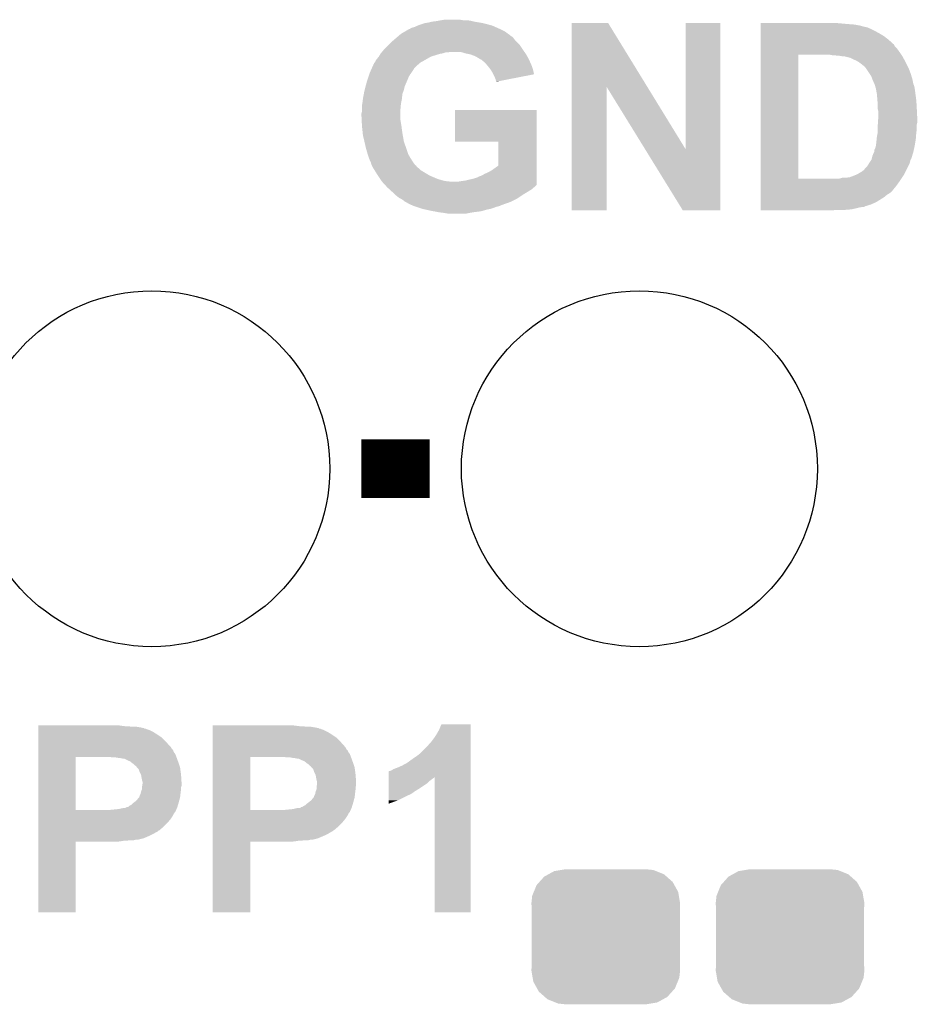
# Model space of a CAD drawing. Extents: x -1.3 to 24.2, y -3.9 to 53.5.
# Tile 30 of 43: x 13.3 to 18, y 19.1 to 24.2. Entities that reach past the tile are written whole.
import ezdxf

# ---------------------------------------------------------------- set-up
doc = ezdxf.new("R2010")
doc.units = 0
doc.layers.get('0').update_dxf_attribs({"linetype": 'CONTINUOUS'})
doc.layers.add('CORDELIA-I_CLICK_V100_GTO', color=12, linetype='CONTINUOUS')
doc.layers.add('CORDELIA-I_CLICK_V100_GTS', color=13, linetype='CONTINUOUS')

# ---------------------------------------------------------------- blocks, each defined once
blk = doc.blocks.new('CUSTOM_80')
for points in [[(-0.34504, 0.286174), (-0.320744, 0.31339), (0.348152, 0.286174), (0.317222, 0.31339)], [(-0.320744, 0.31339), (-0.298526, 0.325596), (0.317222, 0.31339), (0.30335, 0.325596)], [(-0.298526, 0.325596), (-0.268438, 0.342124), (0.30335, 0.325596), (0.2622, 0.342124)], [(-0.268438, 0.342124), (-0.233628, 0.347838), (0.2622, 0.342124), (0.247972, 0.347838)], [(-0.233628, 0.347838), (-0.20955, 0.35179), (0.247972, 0.347838), (0.20955, 0.35179)], [(-0.37475, 0.234078), (-0.360486, 0.26887), (0.377262, 0.234078), (0.357822, 0.26887)], [(-0.360486, 0.26887), (-0.34504, 0.286174), (0.357822, 0.26887), (0.348152, 0.286174)], [(-0.38735, 0.17526), (-0.383124, 0.213652), (0.38735, 0.17526), (0.380766, 0.213652)], [(-0.383124, 0.213652), (-0.37475, 0.234078), (0.380766, 0.213652), (0.377262, 0.234078)], [(-0.38608, 0.154124), (-0.38735, 0.17526), (0.38608, 0.154124), (0.38735, 0.17526)], [(-0.38608, -0.154124), (-0.38608, 0.154124), (0.38608, -0.154124), (0.38608, 0.154124)], [(-0.38735, -0.17526), (-0.38608, -0.154124), (0.38735, -0.17526), (0.38608, -0.154124)], [(-0.380764, -0.213652), (-0.38735, -0.17526), (0.383124, -0.213652), (0.38735, -0.17526)], [(-0.377262, -0.234078), (-0.380764, -0.213652), (0.374748, -0.234078), (0.383124, -0.213652)], [(-0.35782, -0.26887), (-0.377262, -0.234078), (0.360486, -0.26887), (0.374748, -0.234078)], [(-0.348152, -0.286174), (-0.35782, -0.26887), (0.345038, -0.286174), (0.360486, -0.26887)], [(-0.31722, -0.31339), (-0.348152, -0.286174), (0.320744, -0.31339), (0.345038, -0.286174)], [(-0.30335, -0.325596), (-0.31722, -0.31339), (0.298524, -0.325596), (0.320744, -0.31339)], [(-0.262198, -0.342124), (-0.30335, -0.325596), (0.268438, -0.342124), (0.298524, -0.325596)], [(-0.247972, -0.347838), (-0.262198, -0.342124), (0.233626, -0.347838), (0.268438, -0.342124)], [(-0.20955, -0.35179), (-0.247972, -0.347838), (0.20955, -0.35179), (0.233626, -0.347838)]]:
    blk.add_solid(points)
blk = doc.blocks.new('ROUND_23')
blk.add_circle((0, 0), 0.9271)

msp = doc.modelspace()

# ---------------------------------------------------------------- linework, layer by layer
at = {"layer": 'CORDELIA-I_CLICK_V100_GTO', "const_width": 0.3048}
msp.add_lwpolyline([(15.0622, 21.844), (15.4178, 21.844)], dxfattribs=at)
at = {"layer": 'CORDELIA-I_CLICK_V100_GTO'}
for points in [[(15.361918, 24.1554), (15.392402, 24.16556), (15.73327, 24.1554), (15.69466, 24.16556)], [(15.392402, 24.16556), (15.41018, 24.1681), (15.69466, 24.16556), (15.67942, 24.1681)], [(15.41018, 24.1681), (15.430502, 24.17318), (15.67942, 24.1681), (15.64894, 24.17318)], [(15.430502, 24.17318), (15.45082, 24.17572), (15.64894, 24.17318), (15.63878, 24.17572)], [(15.45082, 24.17572), (15.465214, 24.17826), (15.63878, 24.17572), (15.62862, 24.17826)], [(15.465214, 24.17826), (15.479608, 24.1808), (15.62862, 24.17826), (15.6083, 24.1808)], [(15.479608, 24.1808), (15.494002, 24.18334), (15.590522, 24.1808), (15.575278, 24.18334)], [(16.156954, 23.832742), (16.15696, 24.16555), (16.551782, 23.832742), (16.347444, 24.16555)], [(16.15696, 24.16555), (16.156962, 24.16556), (16.347444, 24.16555), (16.156962, 24.16556)], [(16.7513, 23.507778), (16.75132, 24.165538), (16.931624, 23.507778), (16.93164, 24.165538)], [(16.75132, 24.165538), (16.751322, 24.16556), (16.93164, 24.165538), (16.751322, 24.16556)], [(17.14248, 24.16048), (17.142482, 24.16556), (17.59712, 24.16048), (17.54124, 24.16556)], [(17.14248, 24.15794), (17.14248, 24.16048), (17.630142, 24.15794), (17.59712, 24.16048)], [(15.264976, 24.10714), (15.267942, 24.109682), (15.829282, 24.10714), (15.825892, 24.109682)], [(15.267942, 24.109682), (15.289526, 24.122378), (15.825892, 24.109682), (15.80896, 24.122378)], [(15.289526, 24.122378), (15.306804, 24.13254), (15.80896, 24.122378), (15.78864, 24.13254)], [(15.306804, 24.13254), (15.311124, 24.13508), (15.78864, 24.13254), (15.782926, 24.13508)], [(15.311124, 24.13508), (15.313666, 24.135086), (15.782926, 24.13508), (15.782912, 24.135086)], [(15.313666, 24.135086), (15.316204, 24.137622), (15.782912, 24.135086), (15.777208, 24.137622)], [(15.316204, 24.137622), (15.321282, 24.14016), (15.777208, 24.137622), (15.771496, 24.14016)], [(15.321282, 24.14016), (15.3289, 24.142698), (15.771496, 24.14016), (15.765786, 24.142698)], [(15.3289, 24.142698), (15.339062, 24.14524), (15.765786, 24.142698), (15.760068, 24.14524)], [(15.339062, 24.14524), (15.34922, 24.15032), (15.760068, 24.14524), (15.748638, 24.15032)], [(15.34922, 24.15032), (15.355568, 24.15286), (15.748638, 24.15032), (15.742922, 24.15286)], [(15.355568, 24.15286), (15.361918, 24.1554), (15.742922, 24.15286), (15.73327, 24.1554)], [(17.14248, 24.15286), (17.14248, 24.15794), (17.65808, 24.15286), (17.630142, 24.15794)], [(17.14248, 24.14524), (17.14248, 24.15286), (17.686022, 24.14524), (17.65808, 24.15286)], [(17.14248, 24.145234), (17.14248, 24.14524), (17.691106, 24.145234), (17.686022, 24.14524)], [(17.14248, 24.1427), (17.14248, 24.145234), (17.693646, 24.1427), (17.691106, 24.145234)], [(17.14248, 24.142698), (17.14248, 24.1427), (17.698724, 24.142698), (17.693646, 24.1427)], [(17.14248, 24.13508), (17.14248, 24.142698), (17.7165, 24.13508), (17.698724, 24.142698)], [(17.14248, 24.12492), (17.14248, 24.13508), (17.73682, 24.12492), (17.7165, 24.13508)], [(17.14248, 24.11222), (17.14248, 24.12492), (17.75968, 24.11222), (17.73682, 24.12492)], [(17.14248, 24.09698), (17.14248, 24.11222), (17.78508, 24.09698), (17.75968, 24.11222)], [(15.20444, 24.0538), (15.2146, 24.06396), (15.88516, 24.0538), (15.875002, 24.06396)], [(15.2146, 24.06396), (15.229416, 24.07666), (15.875002, 24.06396), (15.862302, 24.07666)], [(15.229416, 24.07666), (15.241266, 24.086818), (15.862302, 24.07666), (15.85468, 24.086818)], [(15.241266, 24.086818), (15.250156, 24.094438), (15.85468, 24.086818), (15.847062, 24.094438)], [(15.250156, 24.094438), (15.256086, 24.09952), (15.847062, 24.094438), (15.83944, 24.09952)], [(15.256086, 24.09952), (15.26201, 24.104598), (15.83944, 24.09952), (15.83436, 24.104598)], [(15.26201, 24.104598), (15.264976, 24.10714), (15.83436, 24.104598), (15.829282, 24.10714)], [(17.142478, 24.05634), (17.14248, 24.0792), (17.83334, 24.05634), (17.80794, 24.0792)], [(17.14248, 24.0792), (17.14248, 24.09698), (17.80794, 24.0792), (17.78508, 24.09698)], [(15.16126, 24.00554), (15.163292, 24.00808), (15.471138, 24.00554), (15.48638, 24.00808)], [(15.163292, 24.00808), (15.167354, 24.013158), (15.48638, 24.00808), (15.501618, 24.013158)], [(15.167354, 24.013158), (15.167356, 24.01316), (15.501618, 24.013158), (15.514318, 24.01316)], [(15.167356, 24.01316), (15.169388, 24.0157), (15.514318, 24.01316), (15.524478, 24.0157)], [(15.169388, 24.0157), (15.17142, 24.01824), (15.910924, 24.0157), (15.90911, 24.01824)], [(15.17142, 24.01824), (15.175652, 24.02332), (15.90911, 24.01824), (15.90548, 24.02332)], [(15.175652, 24.02332), (15.184118, 24.033478), (15.90548, 24.02332), (15.898708, 24.033478)], [(15.184118, 24.033478), (15.20444, 24.0538), (15.898708, 24.033478), (15.88516, 24.0538)], [(15.60322, 24.00808), (15.577818, 24.0157), (15.916368, 24.00808), (15.910924, 24.0157)], [(15.61592, 24.00554), (15.60322, 24.00808), (15.918182, 24.00554), (15.916368, 24.00808)], [(17.142478, 24.053796), (17.142478, 24.05634), (17.835882, 24.053796), (17.83334, 24.05634)], [(17.142478, 24.04364), (17.142478, 24.053796), (17.840962, 24.04364), (17.835882, 24.053796)], [(17.142478, 24.03094), (17.142478, 24.04364), (17.85366, 24.03094), (17.840962, 24.04364)], [(17.142478, 24.01316), (17.142478, 24.03094), (17.86636, 24.01316), (17.85366, 24.03094)], [(17.142478, 24.00046), (17.142478, 24.01316), (17.874828, 24.00046), (17.86636, 24.01316)], [(15.12824, 23.952222), (15.128246, 23.957286), (15.36025, 23.952222), (15.366158, 23.957286)], [(15.128246, 23.957286), (15.133316, 23.96236), (15.366158, 23.957286), (15.37208, 23.96236)], [(15.133316, 23.96236), (15.13332, 23.962364), (15.37208, 23.96236), (15.372088, 23.962364)], [(15.13332, 23.962364), (15.13586, 23.96998), (15.372088, 23.962364), (15.38732, 23.96998)], [(15.13586, 23.96998), (15.135862, 23.969982), (15.38732, 23.96998), (15.387322, 23.969982)], [(15.135862, 23.969982), (15.14348, 23.98014), (15.387322, 23.969982), (15.405098, 23.98014)], [(15.14348, 23.98014), (15.151608, 23.9903), (15.405098, 23.98014), (15.422878, 23.9903)], [(15.151608, 23.9903), (15.153642, 23.992842), (15.422878, 23.9903), (15.430504, 23.992842)], [(15.153642, 23.992842), (15.155164, 23.99538), (15.430504, 23.992842), (15.43812, 23.99538)], [(15.155164, 23.99538), (15.16126, 24.00554), (15.43812, 23.99538), (15.471138, 24.00554)], [(15.628618, 24.003), (15.61592, 24.00554), (15.919634, 24.003), (15.918182, 24.00554)], [(15.64894, 23.99538), (15.628618, 24.003), (15.923988, 23.99538), (15.919634, 24.003)], [(15.66418, 23.98776), (15.64894, 23.99538), (15.92834, 23.98776), (15.923988, 23.99538)], [(15.676882, 23.98014), (15.66418, 23.98776), (15.93215, 23.98014), (15.92834, 23.98776)], [(15.684494, 23.975064), (15.676882, 23.98014), (15.934688, 23.975064), (15.93215, 23.98014)], [(15.687034, 23.97506), (15.684494, 23.975064), (15.93469, 23.97506), (15.934688, 23.975064)], [(15.695748, 23.96744), (15.687034, 23.97506), (15.9385, 23.96744), (15.93469, 23.97506)], [(15.70736, 23.957282), (15.695748, 23.96744), (15.943016, 23.957282), (15.9385, 23.96744)], [(15.718248, 23.94458), (15.70736, 23.957282), (15.94866, 23.94458), (15.943016, 23.957282)], [(17.142462, 23.355322), (17.142478, 24.00044), (17.33804, 23.355322), (17.338042, 24.00044)], [(17.142478, 24.00044), (17.142478, 24.00046), (17.338042, 24.00044), (17.46758, 24.00046)], [(17.515842, 23.99792), (17.503142, 24.00046), (17.87652, 23.99792), (17.874828, 24.00046)], [(17.541242, 23.99538), (17.528542, 23.99792), (17.878214, 23.99538), (17.87652, 23.99792)], [(17.566642, 23.99284), (17.551402, 23.99538), (17.879908, 23.99284), (17.878214, 23.99538)], [(17.579344, 23.992838), (17.566642, 23.99284), (17.879908, 23.992838), (17.879908, 23.99284)], [(17.58442, 23.990302), (17.579344, 23.992838), (17.881598, 23.990302), (17.879908, 23.992838)], [(17.584424, 23.9903), (17.58442, 23.990302), (17.8816, 23.9903), (17.881598, 23.990302)], [(17.607282, 23.98522), (17.586962, 23.9903), (17.884372, 23.98522), (17.8816, 23.9903)], [(17.62252, 23.9776), (17.607282, 23.98522), (17.888528, 23.9776), (17.884372, 23.98522)], [(17.6403, 23.96998), (17.62252, 23.9776), (17.892684, 23.96998), (17.888528, 23.9776)], [(17.653, 23.96236), (17.6403, 23.96998), (17.89684, 23.96236), (17.892684, 23.96998)], [(17.66316, 23.95474), (17.653, 23.96236), (17.90065, 23.95474), (17.89684, 23.96236)], [(15.102838, 23.898858), (15.10538, 23.906478), (15.316198, 23.898858), (15.321912, 23.906478)], [(15.10538, 23.906478), (15.10651, 23.90902), (15.321912, 23.906478), (15.32382, 23.90902)], [(15.10651, 23.90902), (15.113286, 23.924258), (15.32382, 23.90902), (15.333978, 23.924258)], [(15.113286, 23.924258), (15.115544, 23.929336), (15.333978, 23.924258), (15.336518, 23.929336)], [(15.115544, 23.929336), (15.123454, 23.947122), (15.336518, 23.929336), (15.3543, 23.947122)], [(15.123454, 23.947122), (15.125714, 23.9522), (15.3543, 23.947122), (15.360224, 23.9522)], [(15.125714, 23.9522), (15.12824, 23.952222), (15.360224, 23.9522), (15.36025, 23.952222)], [(15.7226, 23.9395), (15.718248, 23.94458), (15.950354, 23.9395), (15.94866, 23.94458)], [(15.735938, 23.921718), (15.7226, 23.9395), (15.95628, 23.921718), (15.950354, 23.9395)], [(15.73784, 23.91918), (15.735938, 23.921718), (15.956842, 23.91918), (15.95628, 23.921718)], [(15.748, 23.901398), (15.73784, 23.91918), (15.960776, 23.901398), (15.956842, 23.91918)], [(17.670782, 23.949658), (17.66316, 23.95474), (17.903192, 23.949658), (17.90065, 23.95474)], [(17.675866, 23.94458), (17.670782, 23.949658), (17.90573, 23.94458), (17.903192, 23.949658)], [(17.678406, 23.944572), (17.675866, 23.94458), (17.905734, 23.944572), (17.90573, 23.94458)], [(17.688984, 23.93188), (17.678406, 23.944572), (17.91208, 23.93188), (17.905734, 23.944572)], [(17.6911, 23.92934), (17.688984, 23.93188), (17.913058, 23.92934), (17.91208, 23.93188)], [(17.71142, 23.898862), (17.6911, 23.92934), (17.924778, 23.898862), (17.913058, 23.92934)], [(15.084122, 23.837898), (15.09014, 23.86076), (15.28826, 23.837898), (15.298056, 23.86076)], [(15.09014, 23.86076), (15.094372, 23.87346), (15.298056, 23.86076), (15.3035, 23.87346)], [(15.094372, 23.87346), (15.098606, 23.886162), (15.3035, 23.87346), (15.30858, 23.886162)], [(15.098606, 23.886162), (15.102838, 23.898858), (15.30858, 23.886162), (15.316198, 23.898858)], [(15.749272, 23.898856), (15.748, 23.901398), (15.961338, 23.898856), (15.960776, 23.901398)], [(15.75562, 23.88616), (15.749272, 23.898856), (15.89612, 23.88616), (15.961338, 23.898856)], [(15.760698, 23.873462), (15.75562, 23.88616), (15.830894, 23.873462), (15.89612, 23.88616)], [(15.763236, 23.863318), (15.760698, 23.873462), (15.778786, 23.863318), (15.830894, 23.873462)], [(15.765758, 23.8633), (15.763236, 23.863318), (15.778692, 23.8633), (15.778786, 23.863318)], [(15.76578, 23.860786), (15.765758, 23.8633), (15.76578, 23.860786), (15.778692, 23.8633)], [(17.711424, 23.898856), (17.71142, 23.898862), (17.92478, 23.898856), (17.924778, 23.898862)], [(17.71295, 23.896314), (17.711424, 23.898856), (17.924786, 23.896314), (17.92478, 23.898856)], [(17.714474, 23.893774), (17.71295, 23.896314), (17.92732, 23.893774), (17.924786, 23.896314)], [(17.717518, 23.888698), (17.714474, 23.893774), (17.927322, 23.888698), (17.92732, 23.893774)], [(17.71904, 23.88616), (17.717518, 23.888698), (17.928168, 23.88616), (17.927322, 23.888698)], [(17.723274, 23.873458), (17.71904, 23.88616), (17.9324, 23.873458), (17.928168, 23.88616)], [(17.72412, 23.87092), (17.723274, 23.873458), (17.932908, 23.87092), (17.9324, 23.873458)], [(17.7292, 23.860758), (17.72412, 23.87092), (17.934942, 23.860758), (17.932908, 23.87092)], [(17.731744, 23.853138), (17.7292, 23.860758), (17.936466, 23.853138), (17.934942, 23.860758)], [(17.734282, 23.850596), (17.731744, 23.853138), (17.936976, 23.850596), (17.936466, 23.853138)], [(15.074582, 23.797258), (15.07744, 23.8125), (15.27556, 23.797258), (15.281274, 23.8125)], [(15.07744, 23.8125), (15.078776, 23.817578), (15.281274, 23.8125), (15.283178, 23.817578)], [(15.078776, 23.817578), (15.084122, 23.837898), (15.283178, 23.817578), (15.28826, 23.837898)], [(16.15694, 23.190222), (16.156954, 23.832742), (16.339798, 23.190222), (16.33982, 23.832742)], [(16.54022, 23.507778), (16.33982, 23.832742), (16.7513, 23.507778), (16.551782, 23.832742)], [(17.735044, 23.848058), (17.734282, 23.850596), (17.937482, 23.848058), (17.936976, 23.850596)], [(17.738854, 23.835358), (17.735044, 23.848058), (17.94256, 23.835358), (17.937482, 23.848058)], [(17.7419, 23.8252), (17.738854, 23.835358), (17.944254, 23.8252), (17.94256, 23.835358)], [(17.742824, 23.82012), (17.7419, 23.8252), (17.9451, 23.82012), (17.944254, 23.8252)], [(17.74652, 23.7998), (17.742824, 23.82012), (17.94764, 23.7998), (17.9451, 23.82012)], [(15.066432, 23.74646), (15.06728, 23.75154), (15.26794, 23.74646), (15.268956, 23.75154)], [(15.06728, 23.75154), (15.06982, 23.771858), (15.268956, 23.75154), (15.273018, 23.771858)], [(15.06982, 23.77186), (15.074582, 23.797258), (15.27302, 23.77186), (15.27556, 23.797258)], [(15.06982, 23.771858), (15.06982, 23.77186), (15.273018, 23.771858), (15.27302, 23.77186)], [(17.74698, 23.797262), (17.74652, 23.7998), (17.948004, 23.797262), (17.94764, 23.7998)], [(17.748366, 23.78202), (17.74698, 23.797262), (17.95018, 23.78202), (17.948004, 23.797262)], [(17.74952, 23.76932), (17.748366, 23.78202), (17.951768, 23.76932), (17.95018, 23.78202)], [(17.750156, 23.7617), (17.74952, 23.76932), (17.95272, 23.7617), (17.951768, 23.76932)], [(17.75206, 23.738842), (17.750156, 23.7617), (17.954066, 23.738842), (17.95272, 23.7617)], [(15.0622, 23.695662), (15.06474, 23.705822), (15.2654, 23.695662), (15.2654, 23.705822)], [(15.06474, 23.736302), (15.066432, 23.74646), (15.267016, 23.736302), (15.26794, 23.74646)], [(15.06474, 23.718522), (15.06474, 23.736302), (15.2654, 23.718522), (15.267016, 23.736302)], [(15.06474, 23.705822), (15.06474, 23.718522), (15.2654, 23.705822), (15.2654, 23.718522)], [(15.54988, 23.548362), (15.5499, 23.713418), (15.974056, 23.548362), (15.97406, 23.713418)], [(15.5499, 23.713418), (15.549902, 23.71344), (15.97406, 23.713418), (15.549902, 23.71344)], [(17.75206, 23.71852), (17.75206, 23.738842), (17.95526, 23.71852), (17.954066, 23.738842)], [(17.75206, 23.715978), (17.75206, 23.71852), (17.955388, 23.715978), (17.95526, 23.71852)], [(17.7546, 23.705818), (17.75206, 23.715978), (17.955896, 23.705818), (17.955388, 23.715978)], [(17.7546, 23.67534), (17.7546, 23.705818), (17.95742, 23.67534), (17.955896, 23.705818)], [(15.0622, 23.68042), (15.0622, 23.695662), (15.2654, 23.68042), (15.2654, 23.695662)], [(15.063218, 23.660098), (15.0622, 23.68042), (15.2654, 23.660098), (15.2654, 23.68042)], [(15.06474, 23.62962), (15.063218, 23.660098), (15.27048, 23.62962), (15.2654, 23.660098)], [(17.75206, 23.637242), (17.752736, 23.647398), (17.95526, 23.637242), (17.9578, 23.647398)], [(17.752736, 23.647398), (17.75409, 23.66772), (17.9578, 23.647398), (17.9578, 23.66772)], [(17.75409, 23.66772), (17.7546, 23.67534), (17.9578, 23.66772), (17.95742, 23.67534)], [(15.06688, 23.6093), (15.06474, 23.62962), (15.27302, 23.6093), (15.27048, 23.62962)], [(15.068752, 23.59152), (15.06688, 23.6093), (15.27556, 23.59152), (15.27302, 23.6093)], [(17.74698, 23.571202), (17.751598, 23.596602), (17.950766, 23.571202), (17.95272, 23.596602)], [(17.751598, 23.596602), (17.75206, 23.599138), (17.95272, 23.596602), (17.953142, 23.599138)], [(17.75206, 23.637238), (17.75206, 23.637242), (17.95526, 23.637238), (17.95526, 23.637242)], [(17.75206, 23.611838), (17.75206, 23.637238), (17.95526, 23.611838), (17.95526, 23.637238)], [(17.75206, 23.599138), (17.75206, 23.611838), (17.953142, 23.599138), (17.95526, 23.611838)], [(15.06982, 23.581362), (15.068752, 23.59152), (15.277354, 23.581362), (15.27556, 23.59152)], [(15.07759, 23.54834), (15.06982, 23.581362), (15.283182, 23.54834), (15.277354, 23.581362)], [(15.07998, 23.53818), (15.07759, 23.54834), (15.286768, 23.53818), (15.283182, 23.54834)], [(15.775918, 23.54834), (15.54988, 23.548362), (15.974056, 23.54834), (15.974056, 23.548362)], [(15.77594, 23.42389), (15.775918, 23.54834), (15.974054, 23.42389), (15.974056, 23.54834)], [(17.742534, 23.53056), (17.74444, 23.5458), (17.9451, 23.53056), (17.947444, 23.5458)], [(17.74444, 23.5458), (17.746216, 23.56358), (17.947444, 23.5458), (17.95018, 23.56358)], [(17.746216, 23.56358), (17.74698, 23.571202), (17.95018, 23.56358), (17.950766, 23.571202)], [(15.08506, 23.515318), (15.07998, 23.53818), (15.294836, 23.515318), (15.286768, 23.53818)], [(15.087964, 23.50516), (15.08506, 23.515318), (15.29842, 23.50516), (15.294836, 23.515318)], [(15.094496, 23.482298), (15.087964, 23.50516), (15.30604, 23.482298), (15.29842, 23.50516)], [(16.736056, 23.19021), (16.54022, 23.507778), (16.931618, 23.19021), (16.931624, 23.507778)], [(17.724118, 23.474678), (17.73315, 23.495002), (17.931226, 23.474678), (17.93748, 23.495002)], [(17.73315, 23.495002), (17.734278, 23.497536), (17.93748, 23.495002), (17.938022, 23.497536)], [(17.734278, 23.497536), (17.73428, 23.505156), (17.938022, 23.497536), (17.939654, 23.505156)], [(17.73428, 23.505156), (17.73936, 23.515318), (17.939654, 23.505156), (17.941832, 23.515318)], [(17.73936, 23.515318), (17.7419, 23.52548), (17.941832, 23.515318), (17.94401, 23.52548)], [(17.7419, 23.52548), (17.742534, 23.53056), (17.94401, 23.52548), (17.9451, 23.53056)], [(15.09522, 23.47976), (15.094496, 23.482298), (15.307492, 23.47976), (15.30604, 23.482298)], [(15.1003, 23.46452), (15.09522, 23.47976), (15.3162, 23.46452), (15.307492, 23.47976)], [(15.1003, 23.464518), (15.1003, 23.46452), (15.316202, 23.464518), (15.3162, 23.46452)], [(15.10538, 23.45182), (15.1003, 23.464518), (15.32414, 23.45182), (15.316202, 23.464518)], [(15.10919, 23.444202), (15.10538, 23.45182), (15.3289, 23.444202), (15.32414, 23.45182)], [(15.11046, 23.441662), (15.10919, 23.444202), (15.330716, 23.441662), (15.3289, 23.444202)], [(17.710572, 23.441662), (17.717344, 23.451818), (17.9197, 23.441662), (17.922238, 23.451818)], [(17.717344, 23.451818), (17.719038, 23.454356), (17.922238, 23.451818), (17.923506, 23.454356)], [(17.719038, 23.454356), (17.719672, 23.456896), (17.923506, 23.454356), (17.924778, 23.456896)], [(17.719672, 23.456896), (17.720306, 23.459434), (17.924778, 23.456896), (17.927314, 23.459434)], [(17.720306, 23.459434), (17.720942, 23.461976), (17.927314, 23.459434), (17.92732, 23.461976)], [(17.720942, 23.461976), (17.724118, 23.474678), (17.92732, 23.461976), (17.931226, 23.474678)], [(15.112998, 23.431502), (15.11046, 23.441662), (15.337974, 23.431502), (15.330716, 23.441662)], [(15.115542, 23.426418), (15.112998, 23.431502), (15.341606, 23.426418), (15.337974, 23.431502)], [(15.116814, 23.423874), (15.115542, 23.426418), (15.346682, 23.423874), (15.341606, 23.426418)], [(15.118078, 23.421344), (15.116814, 23.423874), (15.34795, 23.421344), (15.346682, 23.423874)], [(15.11808, 23.418804), (15.118078, 23.421344), (15.34922, 23.418804), (15.34795, 23.421344)], [(15.118084, 23.4188), (15.11808, 23.418804), (15.349222, 23.4188), (15.34922, 23.418804)], [(15.121258, 23.41372), (15.118084, 23.4188), (15.354302, 23.41372), (15.349222, 23.4188)], [(15.126022, 23.406098), (15.121258, 23.41372), (15.36446, 23.406098), (15.354302, 23.41372)], [(15.130784, 23.398478), (15.126022, 23.406098), (15.372082, 23.398478), (15.36446, 23.406098)], [(15.14348, 23.37816), (15.130784, 23.398478), (15.405948, 23.37816), (15.372082, 23.398478)], [(15.722602, 23.38832), (15.740382, 23.39848), (15.974054, 23.38832), (15.974054, 23.39848)], [(15.740382, 23.39848), (15.77594, 23.42389), (15.974054, 23.39848), (15.974054, 23.42389)], [(17.645382, 23.37816), (17.670778, 23.393398), (17.889218, 23.37816), (17.896838, 23.393398)], [(17.670778, 23.393398), (17.683472, 23.403554), (17.896838, 23.393398), (17.901916, 23.403554)], [(17.683472, 23.403554), (17.68348, 23.406094), (17.901916, 23.403554), (17.903186, 23.406094)], [(17.68348, 23.406094), (17.693638, 23.41626), (17.903186, 23.406094), (17.908268, 23.41626)], [(17.693638, 23.41626), (17.70126, 23.42642), (17.908268, 23.41626), (17.913348, 23.42642)], [(17.70126, 23.42642), (17.70583, 23.43404), (17.913348, 23.42642), (17.91716, 23.43404)], [(17.70583, 23.43404), (17.70888, 23.439122), (17.91716, 23.43404), (17.918852, 23.439122)], [(17.70888, 23.439122), (17.710572, 23.441662), (17.918852, 23.439122), (17.9197, 23.441662)], [(15.145174, 23.37562), (15.14348, 23.37816), (15.41018, 23.37562), (15.405948, 23.37816)], [(15.150254, 23.368), (15.145174, 23.37562), (15.42542, 23.368), (15.41018, 23.37562)], [(15.160416, 23.352758), (15.150254, 23.368), (15.46098, 23.352758), (15.42542, 23.368)], [(15.1638, 23.34768), (15.160416, 23.352758), (15.47876, 23.34768), (15.46098, 23.352758)], [(15.167188, 23.3426), (15.1638, 23.34768), (15.499082, 23.3426), (15.47876, 23.34768)], [(15.16888, 23.34006), (15.167188, 23.3426), (15.521942, 23.34006), (15.499082, 23.3426)], [(15.185184, 23.322274), (15.16888, 23.34006), (15.974054, 23.322274), (15.974054, 23.34006)], [(15.567662, 23.34006), (15.5829, 23.3426), (15.974054, 23.34006), (15.974054, 23.3426)], [(15.5829, 23.3426), (15.60322, 23.34514), (15.974054, 23.3426), (15.974054, 23.34514)], [(15.60322, 23.34514), (15.62354, 23.35022), (15.974054, 23.34514), (15.974054, 23.35022)], [(15.62354, 23.35022), (15.6464, 23.355302), (15.974054, 23.35022), (15.974054, 23.355302)], [(15.6464, 23.355302), (15.669262, 23.362924), (15.974054, 23.355302), (15.974054, 23.362924)], [(15.669262, 23.362924), (15.671804, 23.36546), (15.974054, 23.362924), (15.974054, 23.36546)], [(15.671804, 23.36546), (15.67942, 23.368), (15.974054, 23.36546), (15.974054, 23.368)], [(15.67942, 23.368), (15.692122, 23.37308), (15.974054, 23.368), (15.974054, 23.37308)], [(15.692122, 23.37308), (15.704822, 23.3807), (15.974054, 23.37308), (15.974054, 23.3807)], [(15.704822, 23.3807), (15.722602, 23.38832), (15.974054, 23.3807), (15.974054, 23.38832)], [(17.142462, 23.3553), (17.142462, 23.355322), (17.551398, 23.3553), (17.33804, 23.355322)], [(17.142462, 23.3426), (17.142462, 23.3553), (17.86636, 23.3426), (17.874826, 23.3553)], [(17.142462, 23.31466), (17.142462, 23.3426), (17.84604, 23.31466), (17.86636, 23.3426)], [(17.551398, 23.3553), (17.569176, 23.36038), (17.874826, 23.3553), (17.878212, 23.36038)], [(17.589498, 23.36038), (17.604738, 23.36292), (17.878212, 23.36038), (17.879906, 23.36292)], [(17.607276, 23.36292), (17.61236, 23.36546), (17.879906, 23.36292), (17.881598, 23.36546)], [(17.61236, 23.36546), (17.619982, 23.368), (17.881598, 23.36546), (17.883292, 23.368)], [(17.619982, 23.368), (17.632676, 23.373078), (17.883292, 23.368), (17.886678, 23.373078)], [(17.632676, 23.373078), (17.645382, 23.37816), (17.886678, 23.373078), (17.889218, 23.37816)], [(15.194492, 23.31212), (15.185184, 23.322274), (15.9639, 23.31212), (15.974054, 23.322274)], [(15.19682, 23.30958), (15.194492, 23.31212), (15.96009, 23.30958), (15.9639, 23.31212)], [(15.199618, 23.307038), (15.19682, 23.30958), (15.956278, 23.307038), (15.96009, 23.30958)], [(15.207996, 23.29942), (15.199618, 23.307038), (15.948658, 23.29942), (15.956278, 23.307038)], [(15.221966, 23.28672), (15.207996, 23.29942), (15.92834, 23.28672), (15.948658, 23.29942)], [(17.142462, 23.286722), (17.142462, 23.31466), (17.823182, 23.286722), (17.84604, 23.31466)], [(15.22476, 23.28418), (15.221966, 23.28672), (15.924106, 23.28418), (15.92834, 23.28672)], [(15.237458, 23.271482), (15.22476, 23.28418), (15.90294, 23.271482), (15.924106, 23.28418)], [(15.23746, 23.27148), (15.237458, 23.271482), (15.902936, 23.27148), (15.90294, 23.271482)], [(15.25016, 23.26132), (15.23746, 23.27148), (15.887696, 23.26132), (15.902936, 23.27148)], [(15.26032, 23.253702), (15.25016, 23.26132), (15.87627, 23.253702), (15.887696, 23.26132)], [(15.265402, 23.25116), (15.26032, 23.253702), (15.872458, 23.25116), (15.87627, 23.253702)], [(15.270478, 23.24862), (15.265402, 23.25116), (15.867378, 23.24862), (15.872458, 23.25116)], [(15.28572, 23.23846), (15.270478, 23.24862), (15.847058, 23.23846), (15.867378, 23.24862)], [(15.28826, 23.235922), (15.28572, 23.23846), (15.841982, 23.235922), (15.847058, 23.23846)], [(17.14246, 23.27148), (17.142462, 23.2791), (17.80032, 23.27148), (17.813022, 23.2791)], [(17.14246, 23.25878), (17.14246, 23.27148), (17.785078, 23.25878), (17.80032, 23.27148)], [(17.14246, 23.23338), (17.14246, 23.25878), (17.744438, 23.23338), (17.785078, 23.25878)], [(17.142462, 23.28418), (17.142462, 23.286722), (17.82064, 23.28418), (17.823182, 23.286722)], [(17.142462, 23.2791), (17.142462, 23.28418), (17.813022, 23.2791), (17.82064, 23.28418)], [(15.292836, 23.23338), (15.28826, 23.235922), (15.836898, 23.23338), (15.841982, 23.235922)], [(15.31112, 23.22322), (15.292836, 23.23338), (15.80811, 23.22322), (15.836898, 23.23338)], [(15.322552, 23.21814), (15.31112, 23.22322), (15.793716, 23.21814), (15.80811, 23.22322)], [(15.322566, 23.218134), (15.322552, 23.21814), (15.791174, 23.218134), (15.793716, 23.21814)], [(15.328272, 23.215598), (15.322566, 23.218134), (15.788636, 23.215598), (15.791174, 23.218134)], [(15.333982, 23.21306), (15.328272, 23.215598), (15.78356, 23.21306), (15.788636, 23.215598)], [(15.33399, 23.213058), (15.333982, 23.21306), (15.783558, 23.213058), (15.78356, 23.21306)], [(15.34923, 23.207978), (15.33399, 23.213058), (15.763238, 23.207978), (15.783558, 23.213058)], [(15.364466, 23.2029), (15.34923, 23.207978), (15.750542, 23.2029), (15.763238, 23.207978)], [(15.3797, 23.197822), (15.364466, 23.2029), (15.735306, 23.197822), (15.750542, 23.2029)], [(15.37971, 23.19782), (15.3797, 23.197822), (15.7353, 23.19782), (15.735306, 23.197822)], [(15.391138, 23.19528), (15.37971, 23.19782), (15.720058, 23.19528), (15.7353, 23.19782)], [(15.42542, 23.18766), (15.391138, 23.19528), (15.693388, 23.18766), (15.720058, 23.19528)], [(15.438968, 23.18512), (15.42542, 23.18766), (15.684498, 23.18512), (15.693388, 23.18766)], [(16.339798, 23.1902), (16.15694, 23.190222), (16.339798, 23.1902), (16.339798, 23.190222)], [(16.931618, 23.1902), (16.736056, 23.19021), (16.931618, 23.1902), (16.931618, 23.19021)], [(17.14246, 23.220678), (17.14246, 23.23338), (17.716498, 23.220678), (17.744438, 23.23338)], [(17.14246, 23.210516), (17.14246, 23.220678), (17.683478, 23.210516), (17.716498, 23.220678)], [(17.14246, 23.20798), (17.14246, 23.210516), (17.680934, 23.20798), (17.683478, 23.210516)], [(17.14246, 23.20544), (17.14246, 23.20798), (17.65808, 23.20544), (17.673318, 23.20798)], [(17.14246, 23.20036), (17.14246, 23.20544), (17.63776, 23.20036), (17.65808, 23.20544)], [(17.14246, 23.19528), (17.14246, 23.20036), (17.614898, 23.19528), (17.63776, 23.20036)], [(17.14246, 23.19274), (17.14246, 23.19528), (17.584422, 23.19274), (17.614898, 23.19528)], [(17.14246, 23.190222), (17.14246, 23.19274), (17.51109, 23.190222), (17.54886, 23.19274)], [(17.510762, 23.1902), (17.14246, 23.190222), (17.510762, 23.1902), (17.51109, 23.190222)], [(15.466062, 23.18004), (15.438968, 23.18512), (15.643862, 23.18004), (15.684498, 23.18512)], [(15.48638, 23.1775), (15.466062, 23.18004), (15.630314, 23.1775), (15.643862, 23.18004)], [(15.516858, 23.17242), (15.48638, 23.1775), (15.603218, 23.17242), (15.630314, 23.1775)], [(13.3782, 20.50288), (13.378202, 20.50796), (13.82776, 20.50288), (13.78966, 20.50796)], [(13.3782, 20.50034), (13.3782, 20.50288), (13.868398, 20.50034), (13.82776, 20.50288)], [(13.3782, 20.49526), (13.3782, 20.50034), (13.91666, 20.49526), (13.886182, 20.50034)], [(13.3782, 20.49272), (13.3782, 20.49526), (13.926822, 20.49272), (13.91666, 20.49526)], [(13.3782, 20.492714), (13.3782, 20.49272), (13.929366, 20.492714), (13.926822, 20.49272)], [(13.3782, 20.49018), (13.3782, 20.492714), (13.931906, 20.49018), (13.929366, 20.492714)], [(13.3782, 20.490178), (13.3782, 20.49018), (13.936984, 20.490178), (13.931906, 20.49018)], [(13.3782, 20.48764), (13.3782, 20.490178), (13.942062, 20.48764), (13.936984, 20.490178)], [(13.3782, 20.48256), (13.3782, 20.48764), (13.9573, 20.48256), (13.942062, 20.48764)], [(13.3782, 20.4724), (13.3782, 20.48256), (13.977618, 20.4724), (13.9573, 20.48256)], [(13.3782, 20.4597), (13.3782, 20.4724), (13.99794, 20.4597), (13.977618, 20.4724)], [(14.28752, 20.50288), (14.287522, 20.50796), (14.73708, 20.50288), (14.69898, 20.50796)], [(14.28752, 20.50034), (14.28752, 20.50288), (14.777718, 20.50034), (14.73708, 20.50288)], [(14.28752, 20.49526), (14.28752, 20.50034), (14.82598, 20.49526), (14.795502, 20.50034)], [(14.28752, 20.49272), (14.28752, 20.49526), (14.836142, 20.49272), (14.82598, 20.49526)], [(14.28752, 20.492714), (14.28752, 20.49272), (14.838686, 20.492714), (14.836142, 20.49272)], [(14.28752, 20.49018), (14.28752, 20.492714), (14.841226, 20.49018), (14.838686, 20.492714)], [(14.28752, 20.490178), (14.28752, 20.49018), (14.846304, 20.490178), (14.841226, 20.49018)], [(14.28752, 20.48764), (14.28752, 20.490178), (14.851382, 20.48764), (14.846304, 20.490178)], [(14.28752, 20.48256), (14.28752, 20.48764), (14.86662, 20.48256), (14.851382, 20.48764)], [(14.28752, 20.4724), (14.28752, 20.48256), (14.886938, 20.4724), (14.86662, 20.48256)], [(14.28752, 20.4597), (14.28752, 20.4724), (14.90726, 20.4597), (14.886938, 20.4724)], [(15.448282, 20.45208), (15.46606, 20.48256), (15.631158, 20.45208), (15.631158, 20.48256)], [(15.46606, 20.48256), (15.478766, 20.513018), (15.631158, 20.48256), (15.63116, 20.513018)], [(15.478766, 20.513018), (15.478776, 20.51304), (15.63116, 20.513018), (15.478776, 20.51304)], [(13.378198, 20.3962), (13.3782, 20.4216), (14.06652, 20.3962), (14.04366, 20.4216)], [(13.3782, 20.444458), (13.3782, 20.4597), (14.020802, 20.444458), (13.99794, 20.4597)], [(13.3782, 20.4216), (13.3782, 20.444458), (14.04366, 20.4216), (14.020802, 20.444458)], [(14.287518, 20.3962), (14.28752, 20.4216), (14.97584, 20.3962), (14.95298, 20.4216)], [(14.28752, 20.444458), (14.28752, 20.4597), (14.930122, 20.444458), (14.90726, 20.4597)], [(14.28752, 20.4216), (14.28752, 20.444458), (14.95298, 20.4216), (14.930122, 20.444458)], [(15.40764, 20.40128), (15.427958, 20.424138), (15.631156, 20.40128), (15.631158, 20.424138)], [(15.427958, 20.424138), (15.448282, 20.45208), (15.631158, 20.424138), (15.631158, 20.45208)], [(13.378198, 20.393656), (13.378198, 20.3962), (14.069062, 20.393656), (14.06652, 20.3962)], [(13.378198, 20.38858), (13.378198, 20.393656), (14.071602, 20.38858), (14.069062, 20.393656)], [(13.378198, 20.3835), (13.378198, 20.38858), (14.07668, 20.3835), (14.071602, 20.38858)], [(13.378198, 20.37588), (13.378198, 20.3835), (14.08176, 20.37588), (14.07668, 20.3835)], [(13.378198, 20.368258), (13.378198, 20.37588), (14.084302, 20.368258), (14.08176, 20.37588)], [(13.378198, 20.3581), (13.378198, 20.368258), (14.09192, 20.3581), (14.084302, 20.368258)], [(14.287518, 20.393656), (14.287518, 20.3962), (14.978382, 20.393656), (14.97584, 20.3962)], [(14.287518, 20.3835), (14.287518, 20.393656), (14.983462, 20.3835), (14.978382, 20.393656)], [(14.287518, 20.375876), (14.287518, 20.3835), (14.99108, 20.375876), (14.983462, 20.3835)], [(14.287518, 20.368258), (14.287518, 20.375876), (14.993622, 20.368258), (14.99108, 20.375876)], [(14.287518, 20.3581), (14.287518, 20.368258), (15.00124, 20.3581), (14.993622, 20.368258)], [(15.364466, 20.358106), (15.40764, 20.40128), (15.631156, 20.358106), (15.631156, 20.40128)], [(13.378192, 20.066022), (13.378198, 20.34284), (13.57376, 20.066022), (13.573762, 20.34284)], [(13.378198, 20.3454), (13.378198, 20.3581), (14.097, 20.3454), (14.09192, 20.3581)], [(13.378198, 20.34286), (13.378198, 20.3454), (14.097924, 20.34286), (14.097, 20.3454)], [(13.378198, 20.34284), (13.378198, 20.34286), (13.573762, 20.34284), (13.72108, 20.34286)], [(13.761722, 20.34032), (13.749022, 20.34286), (14.098848, 20.34032), (14.097924, 20.34286)], [(13.794742, 20.33778), (13.779502, 20.34032), (14.099772, 20.33778), (14.098848, 20.34032)], [(13.802362, 20.337778), (13.794742, 20.33778), (14.099772, 20.337778), (14.099772, 20.33778)], [(13.809982, 20.33524), (13.802362, 20.337778), (14.100696, 20.33524), (14.099772, 20.337778)], [(13.827762, 20.332698), (13.809982, 20.33524), (14.10162, 20.332698), (14.100696, 20.33524)], [(13.843, 20.32508), (13.827762, 20.332698), (14.10439, 20.32508), (14.10162, 20.332698)], [(13.8557, 20.319998), (13.843, 20.32508), (14.106238, 20.319998), (14.10439, 20.32508)], [(13.858874, 20.31746), (13.8557, 20.319998), (14.10716, 20.31746), (14.106238, 20.319998)], [(13.8684, 20.30984), (13.858874, 20.31746), (14.1097, 20.30984), (14.10716, 20.31746)], [(14.287512, 20.066022), (14.287518, 20.34284), (14.48308, 20.066022), (14.483082, 20.34284)], [(14.287518, 20.3454), (14.287518, 20.3581), (15.00632, 20.3454), (15.00124, 20.3581)], [(14.287518, 20.34286), (14.287518, 20.3454), (15.007244, 20.34286), (15.00632, 20.3454)], [(14.287518, 20.34284), (14.287518, 20.34286), (14.483082, 20.34284), (14.6304, 20.34286)], [(14.671042, 20.34032), (14.658342, 20.34286), (15.008168, 20.34032), (15.007244, 20.34286)], [(14.701522, 20.33778), (14.688822, 20.34032), (15.009092, 20.33778), (15.008168, 20.34032)], [(14.711682, 20.337778), (14.701522, 20.33778), (15.009092, 20.337778), (15.009092, 20.33778)], [(14.719302, 20.33524), (14.711682, 20.337778), (15.010016, 20.33524), (15.009092, 20.337778)], [(14.737082, 20.332698), (14.719302, 20.33524), (15.01094, 20.332698), (15.010016, 20.33524)], [(14.75232, 20.32508), (14.737082, 20.332698), (15.01371, 20.32508), (15.01094, 20.332698)], [(14.76502, 20.319998), (14.75232, 20.32508), (15.015558, 20.319998), (15.01371, 20.32508)], [(14.768194, 20.31746), (14.76502, 20.319998), (15.01648, 20.31746), (15.015558, 20.319998)], [(14.77772, 20.30984), (14.768194, 20.31746), (15.01902, 20.30984), (15.01648, 20.31746)], [(15.300962, 20.31238), (15.3289, 20.3327), (15.631154, 20.31238), (15.631154, 20.3327)], [(15.3289, 20.3327), (15.36192, 20.35557), (15.631154, 20.3327), (15.631156, 20.35557)], [(15.36192, 20.35557), (15.361942, 20.3581), (15.631156, 20.35557), (15.631156, 20.3581)], [(15.361942, 20.3581), (15.364466, 20.358106), (15.631156, 20.3581), (15.631156, 20.358106)], [(13.876022, 20.304758), (13.8684, 20.30984), (14.111394, 20.304758), (14.1097, 20.30984)], [(13.883644, 20.297138), (13.876022, 20.304758), (14.113934, 20.297138), (14.111394, 20.304758)], [(13.88872, 20.294586), (13.883644, 20.297138), (14.114786, 20.294586), (14.113934, 20.297138)], [(13.888726, 20.292054), (13.88872, 20.294586), (14.11563, 20.292054), (14.114786, 20.294586)], [(13.893802, 20.286978), (13.888726, 20.292054), (14.11732, 20.286978), (14.11563, 20.292054)], [(13.90142, 20.279356), (13.893802, 20.286978), (14.118338, 20.279356), (14.11732, 20.286978)], [(13.9065, 20.26412), (13.90142, 20.279356), (14.120368, 20.26412), (14.118338, 20.279356)], [(13.91412, 20.24888), (13.9065, 20.26412), (14.1224, 20.24888), (14.120368, 20.26412)], [(14.785342, 20.304758), (14.77772, 20.30984), (15.020714, 20.304758), (15.01902, 20.30984)], [(14.792964, 20.297138), (14.785342, 20.304758), (15.023254, 20.297138), (15.020714, 20.304758)], [(14.79804, 20.294586), (14.792964, 20.297138), (15.024106, 20.294586), (15.023254, 20.297138)], [(14.798046, 20.292054), (14.79804, 20.294586), (15.02495, 20.292054), (15.024106, 20.294586)], [(14.803122, 20.286978), (14.798046, 20.292054), (15.02664, 20.286978), (15.02495, 20.292054)], [(14.81074, 20.279356), (14.803122, 20.286978), (15.027658, 20.279356), (15.02664, 20.286978)], [(14.81582, 20.26412), (14.81074, 20.279356), (15.029688, 20.26412), (15.027658, 20.279356)], [(14.82344, 20.24888), (14.81582, 20.26412), (15.03172, 20.24888), (15.029688, 20.26412)], [(15.204444, 20.238636), (15.204446, 20.266666), (15.631152, 20.238636), (15.631154, 20.266666)], [(15.204446, 20.266666), (15.206986, 20.2692), (15.631154, 20.266666), (15.631154, 20.2692)], [(15.206986, 20.2692), (15.209522, 20.269202), (15.631154, 20.2692), (15.631154, 20.269202)], [(15.209522, 20.269202), (15.217142, 20.27174), (15.631154, 20.269202), (15.631154, 20.27174)], [(15.217142, 20.27174), (15.229838, 20.27936), (15.631154, 20.27174), (15.631154, 20.27936)], [(15.229838, 20.27936), (15.25016, 20.28698), (15.631154, 20.27936), (15.631154, 20.28698)], [(15.25016, 20.28698), (15.27302, 20.29714), (15.631154, 20.28698), (15.631154, 20.29714)], [(15.27302, 20.29714), (15.300962, 20.31238), (15.631154, 20.29714), (15.631154, 20.31238)], [(13.91412, 20.248878), (13.91412, 20.24888), (14.122402, 20.248878), (14.1224, 20.24888)], [(13.91666, 20.23364), (13.91412, 20.248878), (14.123354, 20.23364), (14.122402, 20.248878)], [(13.919202, 20.22094), (13.91666, 20.23364), (14.124148, 20.22094), (14.123354, 20.23364)], [(13.92174, 20.213316), (13.919202, 20.22094), (14.124624, 20.213316), (14.124148, 20.22094)], [(13.92174, 20.208242), (13.92174, 20.213316), (14.12494, 20.208242), (14.124624, 20.213316)], [(14.82344, 20.248878), (14.82344, 20.24888), (15.031722, 20.248878), (15.03172, 20.24888)], [(14.82598, 20.23364), (14.82344, 20.248878), (15.032674, 20.23364), (15.031722, 20.248878)], [(14.828522, 20.22094), (14.82598, 20.23364), (15.033468, 20.22094), (15.032674, 20.23364)], [(14.83106, 20.213316), (14.828522, 20.22094), (15.033944, 20.213316), (15.033468, 20.22094)], [(14.83106, 20.208242), (14.83106, 20.213316), (15.03426, 20.208242), (15.033944, 20.213316)], [(15.204442, 20.2057), (15.204444, 20.215858), (15.4051, 20.2057), (15.41526, 20.215858)], [(15.204444, 20.233638), (15.204444, 20.238636), (15.440654, 20.233638), (15.443158, 20.238636)], [(15.204444, 20.231098), (15.204444, 20.233638), (15.43558, 20.231098), (15.440654, 20.233638)], [(15.204444, 20.215858), (15.204444, 20.231098), (15.41526, 20.215858), (15.43558, 20.231098)], [(15.4432, 19.532622), (15.443158, 20.238636), (15.631138, 19.532622), (15.631152, 20.238636)], [(13.912594, 20.1549), (13.91412, 20.162518), (14.11986, 20.1549), (14.120812, 20.162518)], [(13.91412, 20.162518), (13.919198, 20.175216), (14.120812, 20.162518), (14.122398, 20.175216)], [(13.919198, 20.185376), (13.9192, 20.187918), (14.1224, 20.185376), (14.123246, 20.187918)], [(13.919198, 20.17522), (13.919198, 20.185376), (14.1224, 20.17522), (14.1224, 20.185376)], [(13.919198, 20.175216), (13.919198, 20.17522), (14.122398, 20.175216), (14.1224, 20.17522)], [(13.9192, 20.187918), (13.920046, 20.192998), (14.123246, 20.187918), (14.124938, 20.192998)], [(13.920046, 20.192998), (13.92174, 20.203158), (14.124938, 20.192998), (14.124938, 20.203158)], [(13.92174, 20.203158), (13.92174, 20.208242), (14.124938, 20.203158), (14.12494, 20.208242)], [(14.821914, 20.1549), (14.82344, 20.162518), (15.02918, 20.1549), (15.030132, 20.162518)], [(14.82344, 20.162518), (14.828518, 20.175216), (15.030132, 20.162518), (15.031718, 20.175216)], [(14.828518, 20.185376), (14.82852, 20.187918), (15.03172, 20.185376), (15.032566, 20.187918)], [(14.828518, 20.17522), (14.828518, 20.185376), (15.03172, 20.17522), (15.03172, 20.185376)], [(14.828518, 20.175216), (14.828518, 20.17522), (15.031718, 20.175216), (15.03172, 20.17522)], [(14.82852, 20.187918), (14.829366, 20.192998), (15.032566, 20.187918), (15.034258, 20.192998)], [(14.829366, 20.192998), (14.83106, 20.203158), (15.034258, 20.192998), (15.034258, 20.203158)], [(14.83106, 20.203158), (14.83106, 20.208242), (15.034258, 20.203158), (15.03426, 20.208242)], [(15.20444, 20.14982), (15.204442, 20.16252), (15.32128, 20.14982), (15.339062, 20.16252)], [(15.204442, 20.17522), (15.204442, 20.2057), (15.35938, 20.17522), (15.4051, 20.2057)], [(15.204442, 20.16252), (15.204442, 20.17522), (15.339062, 20.16252), (15.35938, 20.17522)], [(13.87856, 20.10664), (13.891258, 20.116798), (14.110392, 20.10664), (14.113162, 20.116798)], [(13.891258, 20.116798), (13.89888, 20.126958), (14.113162, 20.116798), (14.115934, 20.126958)], [(13.89888, 20.126958), (13.903956, 20.132038), (14.115934, 20.126958), (14.11732, 20.132038)], [(13.903956, 20.132038), (13.9065, 20.139658), (14.11732, 20.132038), (14.118166, 20.139658)], [(13.9065, 20.139658), (13.911578, 20.149818), (14.118166, 20.139658), (14.119294, 20.149818)], [(13.911578, 20.149818), (13.912594, 20.1549), (14.119294, 20.149818), (14.11986, 20.1549)], [(14.78788, 20.10664), (14.800578, 20.116798), (15.019712, 20.10664), (15.022482, 20.116798)], [(14.800578, 20.116798), (14.8082, 20.126958), (15.022482, 20.116798), (15.025254, 20.126958)], [(14.8082, 20.126958), (14.813276, 20.132038), (15.025254, 20.126958), (15.02664, 20.132038)], [(14.813276, 20.132038), (14.81582, 20.139658), (15.02664, 20.132038), (15.027486, 20.139658)], [(14.81582, 20.139658), (14.820898, 20.149818), (15.027486, 20.139658), (15.028614, 20.149818)], [(14.820898, 20.149818), (14.821914, 20.1549), (15.028614, 20.149818), (15.02918, 20.1549)], [(15.20444, 20.13966), (15.20444, 20.14982), (15.29842, 20.13966), (15.32128, 20.14982)], [(15.20444, 20.1168), (15.20444, 20.13966), (15.252698, 20.1168), (15.29842, 20.13966)], [(15.20444, 20.09905), (15.20444, 20.1168), (15.20444, 20.09905), (15.252698, 20.1168)], [(13.37819, 20.05584), (13.378192, 20.066), (14.091918, 20.05584), (14.096434, 20.066)], [(13.378192, 20.066), (13.378192, 20.066022), (13.746482, 20.066), (13.57376, 20.066022)], [(13.746482, 20.066), (13.797278, 20.07108), (14.096434, 20.066), (14.098692, 20.07108)], [(13.797278, 20.07108), (13.820138, 20.07616), (14.098692, 20.07108), (14.10095, 20.07616)], [(13.827758, 20.07616), (13.837902, 20.078696), (14.10095, 20.07616), (14.102078, 20.078696)], [(13.837902, 20.078698), (13.83792, 20.081218), (14.10208, 20.078698), (14.102834, 20.081218)], [(13.837902, 20.078696), (13.837902, 20.078698), (14.102078, 20.078696), (14.10208, 20.078698)], [(13.83792, 20.081218), (13.845534, 20.08124), (14.102834, 20.081218), (14.102842, 20.08124)], [(13.845534, 20.08124), (13.85062, 20.086318), (14.102842, 20.08124), (14.104364, 20.086318)], [(13.85062, 20.086318), (13.860776, 20.091398), (14.104364, 20.086318), (14.105888, 20.091398)], [(13.860776, 20.091398), (13.8684, 20.099018), (14.105888, 20.091398), (14.108174, 20.099018)], [(13.8684, 20.099018), (13.875174, 20.1041), (14.108174, 20.099018), (14.1097, 20.1041)], [(13.875174, 20.1041), (13.87856, 20.10664), (14.1097, 20.1041), (14.110392, 20.10664)], [(14.28751, 20.05584), (14.287512, 20.066), (15.001238, 20.05584), (15.005754, 20.066)], [(14.287512, 20.066), (14.287512, 20.066022), (14.655802, 20.066), (14.48308, 20.066022)], [(14.655802, 20.066), (14.706598, 20.07108), (15.005754, 20.066), (15.008012, 20.07108)], [(14.706598, 20.07108), (14.726918, 20.07616), (15.008012, 20.07108), (15.01027, 20.07616)], [(14.737078, 20.07616), (14.747222, 20.078696), (15.01027, 20.07616), (15.011398, 20.078696)], [(14.747222, 20.078698), (14.74724, 20.081218), (15.0114, 20.078698), (15.012154, 20.081218)], [(14.747222, 20.078696), (14.747222, 20.078698), (15.011398, 20.078696), (15.0114, 20.078698)], [(14.74724, 20.081218), (14.752316, 20.08124), (15.012154, 20.081218), (15.012162, 20.08124)], [(14.752316, 20.08124), (14.759938, 20.086318), (15.012162, 20.08124), (15.013684, 20.086318)], [(14.759938, 20.086318), (14.770096, 20.091398), (15.013684, 20.086318), (15.015208, 20.091398)], [(14.770096, 20.091398), (14.77772, 20.099018), (15.015208, 20.091398), (15.017494, 20.099018)], [(14.77772, 20.099018), (14.784494, 20.1041), (15.017494, 20.099018), (15.01902, 20.1041)], [(14.784494, 20.1041), (14.78788, 20.10664), (15.01902, 20.1041), (15.019712, 20.10664)], [(13.37819, 20.0533), (13.37819, 20.05584), (14.08938, 20.0533), (14.091918, 20.05584)], [(13.37819, 20.045678), (13.37819, 20.0533), (14.0843, 20.045678), (14.08938, 20.0533)], [(13.37819, 20.035518), (13.37819, 20.045678), (14.079218, 20.035518), (14.0843, 20.045678)], [(13.37819, 20.02028), (13.37819, 20.035518), (14.06906, 20.02028), (14.079218, 20.035518)], [(13.37819, 20.005042), (13.37819, 20.02028), (14.056362, 20.005042), (14.06906, 20.02028)], [(14.28751, 20.0533), (14.28751, 20.05584), (14.9987, 20.0533), (15.001238, 20.05584)], [(14.28751, 20.045678), (14.28751, 20.0533), (14.99362, 20.045678), (14.9987, 20.0533)], [(14.28751, 20.035518), (14.28751, 20.045678), (14.988538, 20.035518), (14.99362, 20.045678)], [(14.28751, 20.02028), (14.28751, 20.035518), (14.97838, 20.02028), (14.988538, 20.035518)], [(14.28751, 20.005042), (14.28751, 20.02028), (14.965682, 20.005042), (14.97838, 20.02028)], [(13.378188, 19.97456), (13.37819, 20.005042), (14.02588, 19.97456), (14.056362, 20.005042)], [(13.378188, 19.95932), (13.378188, 19.97456), (14.008094, 19.95932), (14.02588, 19.97456)], [(13.378188, 19.959314), (13.378188, 19.95932), (14.005554, 19.959314), (14.008094, 19.95932)], [(13.378188, 19.954238), (13.378188, 19.959314), (14.000476, 19.954238), (14.005554, 19.959314)], [(13.378188, 19.94916), (13.378188, 19.954238), (13.990322, 19.94916), (14.000476, 19.954238)], [(14.287508, 19.97456), (14.28751, 20.005042), (14.9352, 19.97456), (14.965682, 20.005042)], [(14.287508, 19.95932), (14.287508, 19.97456), (14.917414, 19.95932), (14.9352, 19.97456)], [(14.287508, 19.959314), (14.287508, 19.95932), (14.914874, 19.959314), (14.917414, 19.95932)], [(14.287508, 19.954238), (14.287508, 19.959314), (14.909796, 19.954238), (14.914874, 19.959314)], [(14.287508, 19.94916), (14.287508, 19.954238), (14.899642, 19.94916), (14.909796, 19.954238)], [(13.378188, 19.94154), (13.378188, 19.94916), (13.97762, 19.94154), (13.990322, 19.94916)], [(13.378188, 19.93392), (13.378188, 19.94154), (13.96238, 19.93392), (13.97762, 19.94154)], [(13.378188, 19.91868), (13.378188, 19.93392), (13.926818, 19.91868), (13.96238, 19.93392)], [(13.378188, 19.9136), (13.378188, 19.91868), (13.906498, 19.9136), (13.926818, 19.91868)], [(13.378188, 19.913598), (13.378188, 19.9136), (13.903956, 19.913598), (13.906498, 19.9136)], [(13.378188, 19.91106), (13.378188, 19.913598), (13.898876, 19.91106), (13.903956, 19.913598)], [(13.378188, 19.90852), (13.378188, 19.91106), (13.876018, 19.90852), (13.886178, 19.91106)], [(13.378188, 19.90598), (13.378188, 19.90852), (13.840458, 19.90598), (13.853158, 19.90852)], [(13.378188, 19.90344), (13.378188, 19.90598), (13.80998, 19.90344), (13.825218, 19.90598)], [(13.378188, 19.9009), (13.378188, 19.90344), (13.789658, 19.9009), (13.80998, 19.90344)], [(14.287508, 19.94154), (14.287508, 19.94916), (14.88694, 19.94154), (14.899642, 19.94916)], [(14.287508, 19.93392), (14.287508, 19.94154), (14.8717, 19.93392), (14.88694, 19.94154)], [(14.287508, 19.91868), (14.287508, 19.93392), (14.836138, 19.91868), (14.8717, 19.93392)], [(14.287508, 19.9136), (14.287508, 19.91868), (14.815818, 19.9136), (14.836138, 19.91868)], [(14.287508, 19.913598), (14.287508, 19.9136), (14.813276, 19.913598), (14.815818, 19.9136)], [(14.287508, 19.91106), (14.287508, 19.913598), (14.808196, 19.91106), (14.813276, 19.913598)], [(14.287508, 19.90852), (14.287508, 19.91106), (14.785338, 19.90852), (14.795498, 19.91106)], [(14.287508, 19.90598), (14.287508, 19.90852), (14.749778, 19.90598), (14.762478, 19.90852)], [(14.287508, 19.90344), (14.287508, 19.90598), (14.7193, 19.90344), (14.734538, 19.90598)], [(14.287508, 19.9009), (14.287508, 19.90344), (14.698978, 19.9009), (14.7193, 19.90344)], [(13.37818, 19.532622), (13.378188, 19.900878), (13.573738, 19.532622), (13.57376, 19.900878)], [(13.378188, 19.900878), (13.378188, 19.9009), (13.57376, 19.900878), (13.789658, 19.9009)], [(14.2875, 19.532622), (14.287508, 19.900878), (14.483058, 19.532622), (14.48308, 19.900878)], [(14.287508, 19.900878), (14.287508, 19.9009), (14.48308, 19.900878), (14.698978, 19.9009)], [(13.573738, 19.5326), (13.37818, 19.532622), (13.573738, 19.5326), (13.573738, 19.532622)], [(14.483058, 19.5326), (14.2875, 19.532622), (14.483058, 19.5326), (14.483058, 19.532622)], [(15.631138, 19.5326), (15.4432, 19.532622), (15.631138, 19.5326), (15.631138, 19.532622)]]:
    msp.add_solid(points, dxfattribs=at)

# ---------------------------------------------------------------- block references
at = {"layer": 'CORDELIA-I_CLICK_V100_GTS'}
for name, p in [('ROUND_23', (13.97, 21.844)), ('ROUND_23', (16.51, 21.844)), ('CUSTOM_80', (16.33474, 19.4056)), ('CUSTOM_80', (17.29486, 19.4056))]:
    msp.add_blockref(name, p, dxfattribs=at)

doc.saveas('drawing.dxf')
